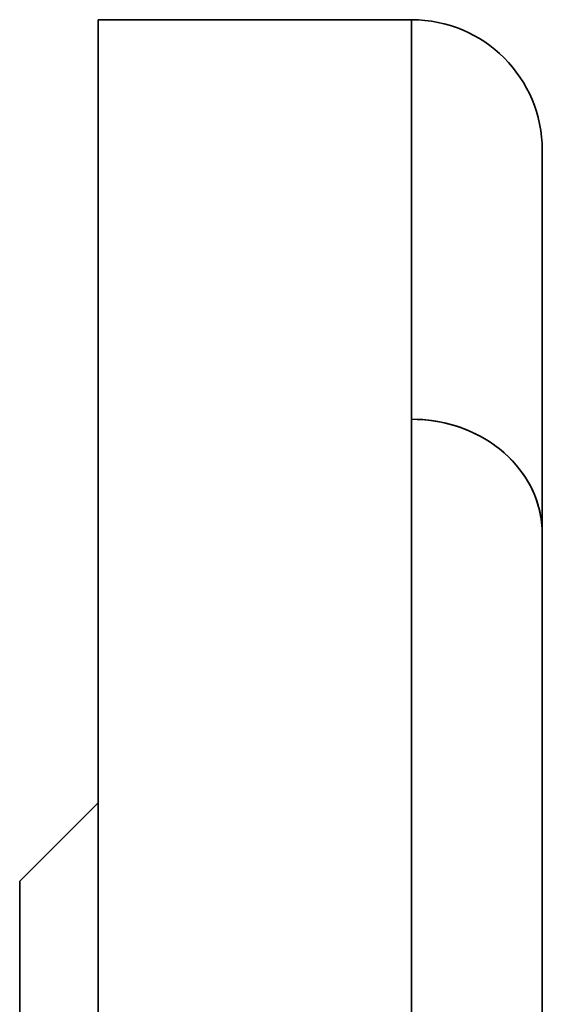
# Model space of a CAD drawing. Header units: inches. Extents: x 3748 to 4949, y 493 to 1838.
# Tile 14 of 27: x 4629 to 4649, y 1153 to 1191. Entities that reach past the tile are written whole.
import ezdxf

# ---------------------------------------------------------------- set-up
doc = ezdxf.new("R2010")
doc.units = ezdxf.units.IN
doc.header["$MEASUREMENT"] = 0

msp = doc.modelspace()

# ---------------------------------------------------------------- linework, layer by layer
at = {"color": 7, "lineweight": 35}
for p, q in [((4631.792, 1191.123), (4631.792, 1066.123)), ((4643.792, 1066.123), (4643.792, 1175.821)), ((4643.792, 1175.821), (4643.792, 1066.123)), ((4648.792, 1008.592), (4648.792, 1171.433)), ((4631.792, 1066.123), (4631.792, 1161.123)), ((4628.792, 1158.121), (4628.792, 1066.123))]:
    msp.add_line(p, q, dxfattribs=at)
at = {"color": 7, "lineweight": 35, "ltscale": 0.3}
msp.add_line((4631.792, 1191.123), (4643.792, 1191.123), dxfattribs=at)
at = {"color": 7, "lineweight": 35, "ltscale": 0.015047}
msp.add_line((4631.792, 1190.521), (4631.792, 1191.123), dxfattribs=at)
at = {"color": 7, "lineweight": 35, "ltscale": 0.382554}
msp.add_line((4643.792, 1175.821), (4643.792, 1191.123), dxfattribs=at)
msp.add_line((4643.792, 1175.821), (4643.792, 1191.123), dxfattribs=at)
at = {"color": 7, "lineweight": 35, "ltscale": 0.044998}
msp.add_line((4631.792, 1188.721), (4631.792, 1190.521), dxfattribs=at)
at = {"color": 7, "lineweight": 35, "ltscale": 0.074516}
msp.add_line((4631.792, 1185.74), (4631.792, 1188.721), dxfattribs=at)
at = {"color": 7, "lineweight": 35, "ltscale": 0.367252}
msp.add_line((4648.792, 1186.123), (4648.792, 1171.433), dxfattribs=at)
at = {"color": 7, "lineweight": 35, "ltscale": 0.0219}
msp.add_line((4648.792, 1186.092), (4648.792, 1185.216), dxfattribs=at)
at = {"color": 7, "lineweight": 35, "ltscale": 0.103314}
msp.add_line((4631.792, 1181.608), (4631.792, 1185.74), dxfattribs=at)
at = {"color": 7, "lineweight": 35, "ltscale": 0.050446}
msp.add_line((4648.792, 1185.216), (4648.792, 1183.198), dxfattribs=at)
at = {"color": 7, "lineweight": 35, "ltscale": 0.076366}
msp.add_line((4648.792, 1183.198), (4648.792, 1180.143), dxfattribs=at)
at = {"color": 7, "lineweight": 35, "ltscale": 0.13112}
msp.add_line((4631.792, 1176.363), (4631.792, 1181.608), dxfattribs=at)
at = {"color": 7, "lineweight": 35, "ltscale": 0.157661}
msp.add_line((4631.792, 1170.057), (4631.792, 1176.363), dxfattribs=at)
at = {"color": 7, "lineweight": 35, "ltscale": 0.118586}
msp.add_line((4648.792, 1176.176), (4648.792, 1171.433), dxfattribs=at)
at = {"color": 7, "lineweight": 35, "ltscale": 0.237434}
for q in [(4631.792, 1172.628), (4631.792, 1172.628), (4631.792, 1153.633)]:
    msp.add_line((4631.792, 1163.13), q, dxfattribs=at)
at = {"color": 7, "lineweight": 35, "ltscale": 0.153653}
msp.add_line((4648.792, 1171.433), (4648.792, 1165.287), dxfattribs=at)
at = {"color": 7, "lineweight": 35, "ltscale": 0.182684}
msp.add_line((4631.792, 1162.749), (4631.792, 1170.057), dxfattribs=at)
at = {"color": 7, "lineweight": 35, "ltscale": 0.177528}
msp.add_line((4648.792, 1165.287), (4648.792, 1158.186), dxfattribs=at)
at = {"color": 7, "lineweight": 35, "ltscale": 0.050184}
msp.add_line((4631.792, 1163.13), (4631.792, 1161.123), dxfattribs=at)
at = {"color": 7, "lineweight": 35, "ltscale": 0.050185}
msp.add_line((4631.792, 1161.123), (4631.792, 1163.13), dxfattribs=at)
at = {"color": 7, "lineweight": 35, "ltscale": 0.205949}
msp.add_line((4631.792, 1154.511), (4631.792, 1162.749), dxfattribs=at)
at = {"color": 7, "lineweight": 35, "ltscale": 0.106066}
msp.add_line((4631.792, 1161.123), (4628.792, 1158.123), dxfattribs=at)
at = {"color": 7, "lineweight": 35, "ltscale": 0.011076}
msp.add_line((4628.792, 1158.123), (4628.792, 1157.68), dxfattribs=at)
at = {"color": 7, "lineweight": 35, "ltscale": 0.199693}
msp.add_line((4648.792, 1158.186), (4648.792, 1150.198), dxfattribs=at)
at = {"color": 7, "lineweight": 35, "ltscale": 0.033118}
msp.add_line((4628.792, 1157.68), (4628.792, 1156.355), dxfattribs=at)
at = {"color": 7, "lineweight": 35, "ltscale": 0.054843}
msp.add_line((4628.792, 1156.355), (4628.792, 1154.161), dxfattribs=at)
at = {"color": 7, "lineweight": 35, "ltscale": 0.227229}
msp.add_line((4631.792, 1145.422), (4631.792, 1154.511), dxfattribs=at)
at = {"color": 7, "lineweight": 35, "ltscale": 0.07604}
msp.add_line((4628.792, 1154.161), (4628.792, 1151.12), dxfattribs=at)
at = {"color": 7, "lineweight": 35}
msp.add_lwpolyline([(4648.792, 1171.433), (4648.788, 1171.605), (4648.777, 1171.777), (4648.757, 1171.95), (4648.73, 1172.122), (4648.695, 1172.294), (4648.652, 1172.464), (4648.602, 1172.633), (4648.544, 1172.8), (4648.478, 1172.964), (4648.405, 1173.127), (4648.325, 1173.286), (4648.238, 1173.442), (4648.144, 1173.594), (4648.049, 1173.734), (4647.949, 1173.871), (4647.844, 1174.004), (4647.734, 1174.132), (4647.619, 1174.257), (4647.5, 1174.377), (4647.376, 1174.493), (4647.303, 1174.558), (4647.228, 1174.621), (4647.151, 1174.683), (4647.073, 1174.744), (4646.915, 1174.86), (4646.753, 1174.969), (4646.587, 1175.071), (4646.418, 1175.167), (4646.327, 1175.215), (4646.234, 1175.262), (4646.141, 1175.306), (4646.047, 1175.349), (4645.859, 1175.429), (4645.669, 1175.5), (4645.478, 1175.564), (4645.286, 1175.62), (4645.095, 1175.669), (4644.928, 1175.706), (4644.762, 1175.737), (4644.597, 1175.764), (4644.432, 1175.785), (4644.324, 1175.796), (4644.217, 1175.805), (4644.109, 1175.812), (4644.002, 1175.817), (4643.792, 1175.821)], dxfattribs=at)
msp.add_arc((4643.792, 1186.123), 5, 0.0001, 89.9994, dxfattribs=at)
msp.add_ellipse((4643.792, 1171.433), major_axis=(5, 0), ratio=0.877583, start_param=0, end_param=1.570796, dxfattribs=at)

doc.saveas('drawing.dxf')
